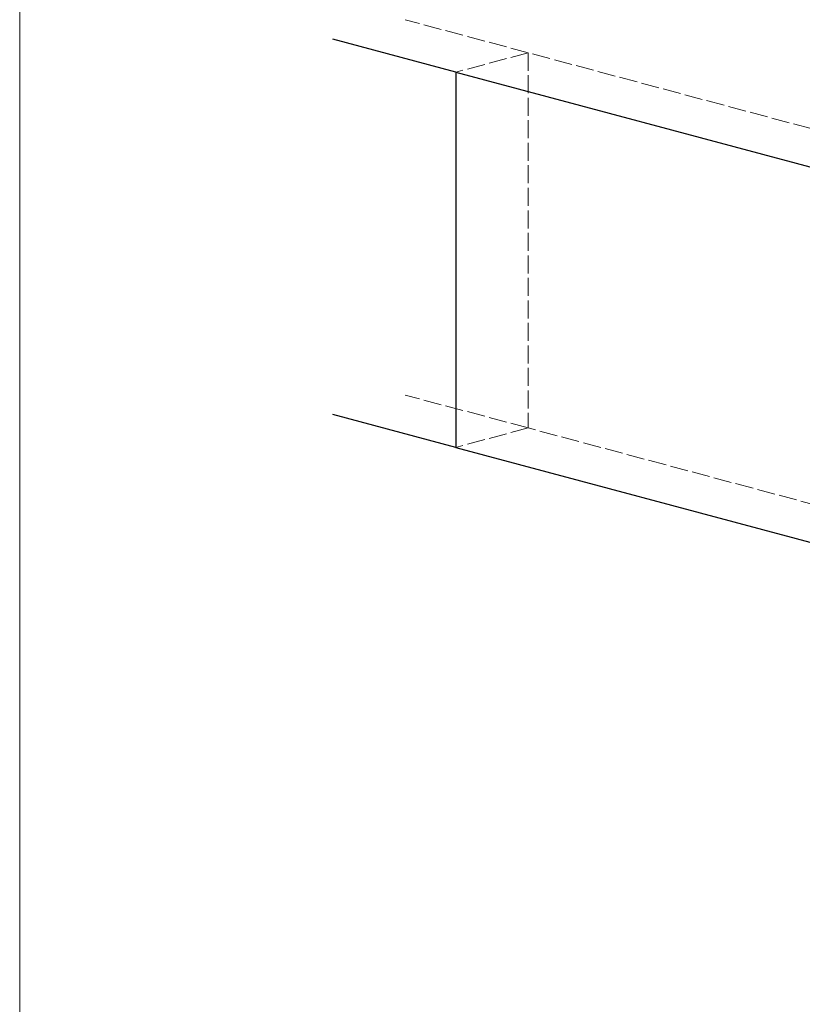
# Model space of a CAD drawing. Header units: millimetres. Extents: x 0 to 152651, y 46550 to 81081.
# Tile 80 of 109: x 146401 to 146922, y 73483 to 74139. Entities that reach past the tile are written whole.
import ezdxf

# ---------------------------------------------------------------- set-up
doc = ezdxf.new("R2010")
doc.units = ezdxf.units.MM
doc.linetypes.add('ACAD_ISO02W100', pattern=[15, 12, -3])
for name, color, linetype, lineweight in [('cienka', 3, 'Continuous', 18), ('linia', 100, 'Continuous', 25), ('przerywa', 100, 'ACAD_ISO02W100', 5)]:
    doc.layers.add(name, color=color, linetype=linetype, lineweight=lineweight)

msp = doc.modelspace()

# ---------------------------------------------------------------- linework, layer by layer
at = {"layer": 'cienka'}
msp.add_line((146401.116, 72221.419), (146401.116, 75091.419), dxfattribs=at)
msp.add_line((146401.116, 72221.419), (146401.116, 75091.419), dxfattribs=at)
at = {"layer": 'linia'}
for p, q in [((146691.542, 74103.891), (146609.655, 74125.833)), ((146691.542, 74103.891), (146691.542, 73853.891)), ((146691.542, 74103.891), (147174.505, 73974.482)), ((146691.542, 73853.891), (146609.655, 73875.833)), ((146691.542, 73853.891), (147174.505, 73724.482))]:
    msp.add_line(p, q, dxfattribs=at)
at = {"layer": 'przerywa', "linetype": 'ACAD_ISO02W100'}
for p, q in [((146739.838, 74116.832), (146657.952, 74138.774)), ((146739.838, 74116.832), (146691.542, 74103.891)), ((146739.838, 74116.832), (146739.838, 73866.832)), ((146739.838, 73866.832), (146657.952, 73888.774)), ((146739.838, 73866.832), (146691.542, 73853.891)), ((147222.801, 73737.423), (146739.838, 73866.832))]:
    msp.add_line(p, q, dxfattribs=at)
at = {"layer": 'przerywa', "linetype": 'ACAD_ISO02W100', "lineweight": 20}
msp.add_line((147464.283, 73922.718), (146739.838, 74116.832), dxfattribs=at)

doc.saveas('drawing.dxf')
